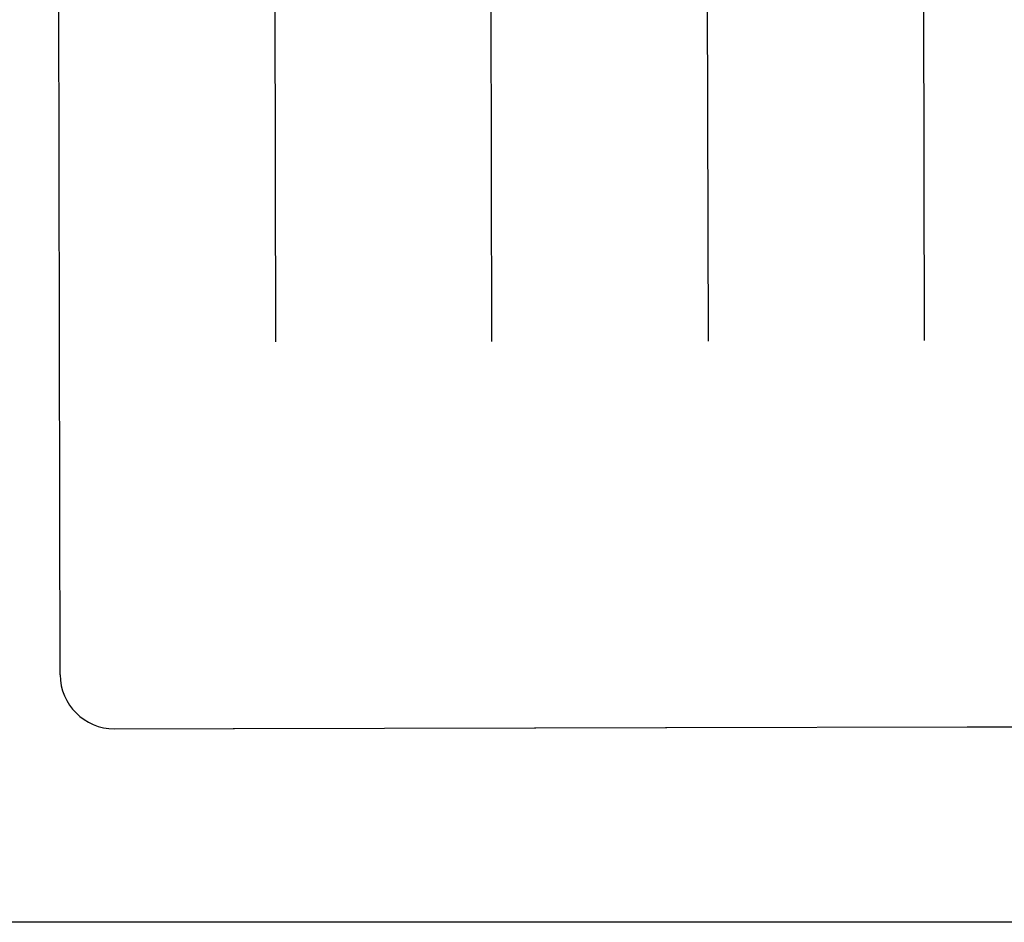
# Model space of a CAD drawing. Header units: inches. Extents: x 0 to 202, y 0 to 130.
# Tile 15 of 77: x 68.868 to 69.437, y 41.712 to 42.234. Entities that reach past the tile are written whole.
import ezdxf

# ---------------------------------------------------------------- set-up
doc = ezdxf.new("R2010")
doc.units = ezdxf.units.IN
doc.header["$LTSCALE"] = 11.091132
doc.header["$MEASUREMENT"] = 0
doc.linetypes.add('HIDDEN', pattern=[0.2, 0.1, -0.1])
doc.layers.get('0').update_dxf_attribs({"linetype": 'CONTINUOUS'})
for name, color, linetype in [('02___PRT_ALL_AXES', 7, 'CONTINUOUS'), ('DEFAULT_2', 8, 'HIDDEN'), ('DIMENSIONS', 7, 'CONTINUOUS')]:
    doc.layers.add(name, color=color, linetype=linetype)
doc.styles.get("Standard").update_dxf_attribs({"font": 'txt', "width": 0.8})
doc.dimstyles.new('DIMSTYLE_3', dxfattribs={"dimtxt": 0.925249, "dimasz": 1.186217, "dimexe": 0.09, "dimexo": 0.07, "dimgap": 0.039, "dimtad": 0, "dimtih": 1, "dimtoh": 1, "dimzin": 4, "dimdsep": 46, "dimtxsty": 'Standard', "dimblk": '_FILLED', "dimblk1": '_FILLED', "dimblk2": '_FILLED', "dimcen": 0.09, "dimadec": 0, "dimazin": 0, "dimtfac": 1, "dimtofl": 0, "dimtmove": 0, "dimatfit": 3, "dimldrblk": '_FILLED', "dimfxl": 0, "dimtolj": 1, "dimtzin": 4, "dimarcsym": 0})

# ---------------------------------------------------------------- blocks, each defined once
blk = doc.blocks.new('_FILLED')
at = {"color": 0, "linetype": 'ByBlock'}
blk.add_solid([(0, 0), (-1, 0.2), (-1, -0.2)], dxfattribs=at)
blk = doc.blocks.new('*D13')
at = {"layer": 'DIMENSIONS', "color": 2, "linetype": 'Continuous'}
for p, q in [((66.46605, 83.50723), (64.09362, 83.50723)), ((70.09105, 83.50723), (72.36949, 83.50723))]:
    blk.add_line(p, q, dxfattribs=at)
at = {"layer": 'DIMENSIONS', "color": 2, "linetype": 'Continuous', "xscale": 1.1862172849, "yscale": 1.1862172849, "zscale": 1.1862172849}
blk.add_blockref('_FILLED', (66.46605, 83.50723), dxfattribs=at)
at = {"layer": 'DIMENSIONS', "color": 2, "linetype": 'Continuous', "xscale": 1.1862172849, "yscale": 1.1862172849, "zscale": 1.1862172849, "rotation": 180}
blk.add_blockref('_FILLED', (70.09105, 83.50723), dxfattribs=at)
at = {"layer": 'DIMENSIONS', "color": 2, "linetype": 'Continuous', "insert": (72.83211, 83.96985), "char_height": 0.925249, "width": 2.9607983, "attachment_point": 1, "line_spacing_factor": 0.9}
blk.add_mtext('3.63', dxfattribs=at)

msp = doc.modelspace()

# ---------------------------------------------------------------- linework, layer by layer
at = {"color": 3, "linetype": 'Continuous'}
msp.add_line((89.27855, 41.71191), (66.46605, 41.71191), dxfattribs=at)
at = {"layer": '02___PRT_ALL_AXES', "color": 8, "linetype": 'HIDDEN'}
for p, q in [((68.92228, 41.8238), (68.99103, 41.82394)), ((68.99174, 41.82395), (69.16532, 41.82431)), ((69.16603, 41.8243), (69.24103, 41.82446)), ((69.24174, 41.82447), (69.41532, 41.82482)), ((69.41603, 41.82482), (69.49103, 41.82497))]:
    msp.add_line(p, q, dxfattribs=at)
at = {"layer": 'DEFAULT_2', "color": 8, "linetype": 'HIDDEN'}
for p, q in [((68.89097, 41.85499), (68.88706, 43.75025)), ((69.01444, 42.59952), (69.01557, 42.04742)), ((69.14057, 42.04768), (69.13944, 42.59978)), ((69.26443, 42.60004), (69.26557, 42.04794)), ((69.38943, 42.6003), (69.39057, 42.04819)), ((68.99147, 41.82395), (68.99174, 41.82395)), ((69.16532, 41.82431), (69.1656, 41.82431)), ((69.24147, 41.82446), (69.24174, 41.82447)), ((69.41532, 41.82482), (69.4156, 41.82482))]:
    msp.add_line(p, q, dxfattribs=at)
for centre, radius, start, end in [((68.92222, 41.85505), 0.03125, 180.1181, 270.1181), ((68.99098, 41.84894), 0.025, 270.1181, 271.1084), ((69.16598, 41.8493), 0.025, 269.1278, 270.1181), ((69.24098, 41.84946), 0.025, 270.1181, 271.1084), ((69.41598, 41.84982), 0.025, 269.1278, 270.1181)]:
    msp.add_arc(centre, radius, start, end, dxfattribs=at)

# ---------------------------------------------------------------- dimensions: what is measured, and where the dimension line sits
at = {"layer": 'DIMENSIONS', "color": 2, "linetype": 'Continuous'}
dim = msp.add_linear_dim(base=(66.4660504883, 83.5072279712), p1=(70.0910504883, 91.0869135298), p2=(66.4660504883, 41.8359135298), angle=180, dimstyle='DIMSTYLE_3', dxfattribs=at)
dim.commit()
dim.dimension.update_dxf_attribs({"geometry": '*D13', "text_midpoint": (74.3125125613, 83.5072279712), "dimtype": 160})

doc.saveas('drawing.dxf')
